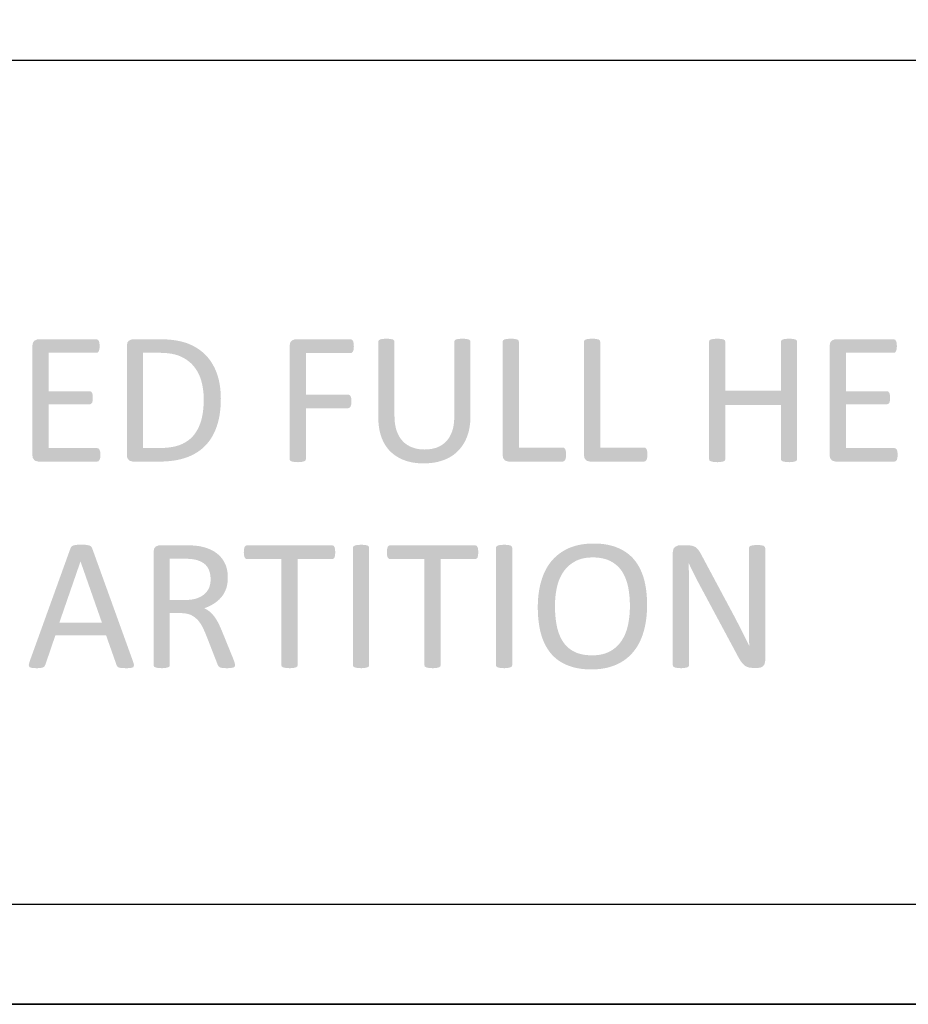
# Model space of a CAD drawing. Header units: millimetres. Extents: x 502444 to 745500, y -417645 to -375189.
# Tile 157 of 208: x 734573 to 735935, y -414165 to -412657. Entities that reach past the tile are written whole.
import ezdxf

# ---------------------------------------------------------------- set-up
doc = ezdxf.new("R2010")
doc.units = ezdxf.units.MM
doc.layers.add('PDF2_Geometry', color=7, linetype='Continuous')
doc.layers.add('PDF2_Solid Fills', color=7, linetype='Continuous')

msp = doc.modelspace()

# ---------------------------------------------------------------- hatches: boundary and pattern name
at = {"layer": 'PDF2_Solid Fills', "lineweight": 25, "transparency": 33554559}
for points in [[(734690.35653, -413146.2727), (734601.43255, -413146.2727), (734599.62547, -413146.43819), (734595.20425, -413148.44476), (734593.05051, -413151.2799), (734592.16335, -413156.40926), (734592.16335, -413323.51934), (734592.78937, -413327.92873), (734595.20425, -413331.33894), (734596.88485, -413332.46858), (734601.43255, -413333.65601), (734691.37016, -413333.65601), (734693.54301, -413333.07674), (734695.13534, -413331.19426), (734696.14988, -413327.86356), (734696.43923, -413323.37432), (734696.14988, -413318.45106), (734695.13534, -413315.26526), (734693.54301, -413313.52734), (734691.37016, -413312.94819), (734617.07379, -413312.94819), (734617.07379, -413245.90159), (734679.92903, -413245.90159), (734682.10097, -413245.32244), (734683.69421, -413243.72954), (734684.56317, -413240.6883), (734684.85252, -413236.19917), (734684.56317, -413231.42047), (734683.69421, -413228.23467), (734682.10097, -413226.35208), (734679.92903, -413225.77293), (734617.07379, -413225.77293), (734617.07379, -413166.98041), (734690.35653, -413166.98041), (734692.52847, -413166.40091), (734693.97703, -413164.51843), (734694.99067, -413161.33263), (734695.28093, -413156.84351), (734694.99067, -413151.92013), (734693.97703, -413148.73433), (734692.52847, -413146.85186)], [(734788.69438, -413146.2727), (734746.2601, -413146.2727), (734744.49489, -413146.43069), (734740.03272, -413148.44476), (734737.89445, -413151.24294), (734736.99091, -413156.40926), (734736.99091, -413323.51934), (734737.60419, -413327.88926), (734740.03272, -413331.33894), (734741.6751, -413332.44731), (734746.2601, -413333.65601), (734785.94283, -413333.65601), (734788.54242, -413333.63849), (734794.04643, -413333.47892), (734799.36391, -413333.15351), (734804.49576, -413332.66273), (734809.442, -413332.00567), (734814.20171, -413331.18277), (734818.77488, -413330.19393), (734823.16244, -413329.03938), (734827.36437, -413327.71888), (734827.49358, -413327.67453), (734832.32608, -413325.85472), (734836.94202, -413323.78878), (734841.34049, -413321.47626), (734845.52241, -413318.91761), (734849.48686, -413316.11204), (734853.23385, -413313.06079), (734761.90135, -413312.80363), (734761.90135, -413166.98041), (734787.24672, -413166.98041), (734851.54962, -413164.69848), (734847.66433, -413161.79919), (734843.54974, -413159.12964), (734839.20495, -413156.68996), (734834.62995, -413154.47981), (734829.82566, -413152.49929), (734828.11868, -413151.8892), (734823.93404, -413150.57291), (734819.53647, -413149.432), (734814.9269, -413148.46671), (734810.10532, -413147.67669), (734805.07082, -413147.06239), (734799.82432, -413146.62381), (734794.3658, -413146.36028)], [(735080.08832, -413146.2727), (734995.79939, -413146.2727), (734993.86038, -413146.4639), (734989.57109, -413148.44476), (734987.36731, -413151.39876), (734986.5302, -413156.40926), (734986.5302, -413329.89094), (734987.10981, -413331.77342), (734989.13707, -413333.22176), (734993.04693, -413334.09048), (734994.04509, -413334.24335), (734998.98496, -413334.52474), (735000.53179, -413334.50495), (735005.06766, -413334.09048), (735008.83376, -413333.22176), (735010.86102, -413331.77342), (735011.44063, -413329.89094), (735011.44063, -413251.8386), (735076.32314, -413251.8386), (735078.3504, -413251.11443), (735079.94364, -413249.23195), (735080.95728, -413246.04615), (735081.24754, -413241.41247), (735080.95728, -413236.34419), (735079.94364, -413233.30295), (735078.3504, -413231.56537), (735076.32314, -413231.13089), (735011.44063, -413231.13089), (735011.44063, -413167.41466), (735080.08832, -413167.41466), (735082.11649, -413166.83551), (735083.70974, -413164.95303), (735084.72337, -413161.76723), (735085.01272, -413156.98841), (735084.72337, -413152.06481), (735083.70974, -413148.73433), (735082.11649, -413146.85186)], [(735134.97826, -413145.40352), (735133.4478, -413145.4166), (735128.89556, -413145.69309), (735125.13038, -413146.56228), (735123.1022, -413148.01017), (735122.5235, -413150.03766), (735122.5235, -413266.31972), (735122.54989, -413268.85073), (735122.7801, -413273.9802), (735123.24414, -413278.9162), (735123.94386, -413283.65907), (735124.87651, -413288.20939), (735126.04483, -413292.56578), (735127.44699, -413296.7295), (735128.38237, -413299.10105), (735130.45058, -413303.59279), (735132.79541, -413307.78824), (735135.41866, -413311.6874), (735138.31852, -413315.28983), (735193.19936, -413315.12024), (735192.90455, -413315.1199), (735187.83912, -413314.89436), (735183.03756, -413314.26459), (735178.50078, -413313.22958), (735174.22696, -413311.78988), (735171.09507, -413310.46904), (735166.93044, -413308.16244), (735163.14615, -413305.36869), (735159.74402, -413302.08747), (735157.03524, -413298.89564), (735154.47295, -413295.03378), (735152.28645, -413290.73994), (735150.47483, -413286.01379), (735149.48486, -413282.62337), (735148.524, -413278.21773), (735147.83793, -413273.52513), (735147.42575, -413268.54511), (735147.28926, -413263.27859), (735147.28926, -413150.03766), (735146.70965, -413148.01017), (735144.82706, -413146.56228), (735140.9163, -413145.69309), (735139.93087, -413145.59255)], [(735251.42047, -413145.40352), (735250.07381, -413145.41432), (735245.48243, -413145.69309), (735241.57258, -413146.56228), (735239.5444, -413148.01017), (735238.9657, -413150.03766), (735238.9657, -413264.58191), (735238.90383, -413268.09596), (735238.57899, -413273.15981), (735237.97391, -413277.93077), (735237.08857, -413282.40829), (735235.9239, -413286.59294), (735234.41528, -413290.54204), (735232.27973, -413294.9007), (735229.78932, -413298.84605), (735226.94496, -413302.37704), (735224.75119, -413304.5458), (735221.07245, -413307.48706), (735217.02428, -413309.94983), (735212.6067, -413311.93444), (735212.04074, -413312.14133), (735207.7369, -413313.44466), (735203.1619, -413314.3756), (735198.31575, -413314.93428), (735193.19936, -413315.12024), (735138.31852, -413315.28983), (735141.4959, -413318.59608), (735142.90899, -413319.91839), (735146.50583, -413322.91152), (735150.35018, -413325.60791), (735154.44111, -413328.00812), (735158.77952, -413330.11125), (735163.36453, -413331.91843), (735163.40002, -413331.93072), (735167.71933, -413333.29853), (735172.19242, -413334.41771), (735176.81655, -413335.28803), (735181.59445, -413335.91006), (735186.52431, -413336.28313), (735191.60612, -413336.40755), (735193.90636, -413336.38526), (735199.00455, -413336.16825), (735203.92804, -413335.72149), (735208.67683, -413335.04384), (735213.25091, -413334.13598), (735217.6503, -413332.99735), (735221.87589, -413331.62885), (735224.7985, -413330.50672), (735229.24429, -413328.48855), (735233.4344, -413326.18706), (735237.36882, -413323.60214), (735241.04665, -413320.73424), (735244.4688, -413317.58233), (735246.62709, -413315.30359), (735249.58428, -413311.73279), (735252.28033, -413307.90186), (735254.71614, -413303.81082), (735256.89172, -413299.45921), (735258.80707, -413294.84702), (735259.50769, -413292.85729), (735260.79793, -413288.56902), (735261.85433, -413284.10151), (735262.67506, -413279.45429), (735263.26195, -413274.62794), (735263.61408, -413269.62221), (735263.73055, -413264.43724), (735263.73055, -413150.03766), (735263.15185, -413148.01017), (735261.12368, -413146.56228), (735257.3585, -413145.69309), (735256.37216, -413145.59255)], [(735325.57216, -413145.40352), (735324.271, -413145.41432), (735319.63504, -413145.69309), (735315.72427, -413146.56228), (735313.69701, -413148.01017), (735313.1174, -413150.03766), (735313.1174, -413323.51934), (735313.78709, -413328.05475), (735316.15921, -413331.33894), (735317.96264, -413332.53523), (735322.38659, -413333.65601), (735405.22787, -413333.65601), (735407.54539, -413332.93184), (735409.13863, -413330.90469), (735410.00759, -413327.57387), (735410.29694, -413322.79517), (735410.00759, -413317.87191), (735409.13863, -413314.54109), (735407.54539, -413312.65861), (735405.22787, -413312.07946), (735338.02783, -413312.07946), (735338.02783, -413150.03766), (735337.44822, -413148.01017), (735335.42096, -413146.56228), (735331.65578, -413145.69309), (735330.56025, -413145.58357)], [(735450.26992, -413145.40352), (735448.96876, -413145.41432), (735444.33189, -413145.69309), (735440.42112, -413146.56228), (735438.39386, -413148.01017), (735437.81425, -413150.03766), (735437.81425, -413323.51934), (735438.48394, -413328.05475), (735440.85606, -413331.33894), (735442.65949, -413332.53523), (735447.08344, -413333.65601), (735529.92562, -413333.65601), (735532.24315, -413332.93184), (735533.83639, -413330.90469), (735534.70535, -413327.57387), (735534.9947, -413322.79517), (735534.70535, -413317.87191), (735533.83639, -413314.54109), (735532.24315, -413312.65861), (735529.92562, -413312.07946), (735462.72468, -413312.07946), (735462.72468, -413150.03766), (735462.14598, -413148.01017), (735460.11781, -413146.56228), (735456.35263, -413145.69309), (735455.25801, -413145.58357)], [(735642.02213, -413145.40352), (735640.96027, -413145.41068), (735636.08501, -413145.69309), (735632.17424, -413146.56228), (735630.14697, -413148.01017), (735629.56736, -413150.03766), (735629.56736, -413329.89094), (735630.14697, -413331.91843), (735632.17424, -413333.22176), (735636.08501, -413334.09048), (735636.89209, -413334.21719), (735642.02213, -413334.52474), (735643.27961, -413334.51098), (735648.10574, -413334.09048), (735651.87092, -413333.22176), (735653.89819, -413331.91843), (735654.4778, -413329.89094), (735654.4778, -413246.77032), (735739.78128, -413246.77032), (735654.4778, -413225.04887), (735654.4778, -413150.03766), (735653.89819, -413148.01017), (735651.87092, -413146.56228), (735648.10574, -413145.69309), (735647.20039, -413145.6004)], [(735752.23695, -413145.40352), (735750.95307, -413145.41284), (735746.15424, -413145.69309), (735742.38815, -413146.56228), (735740.36088, -413148.01017), (735739.78128, -413150.03766), (735739.78128, -413225.04887), (735654.4778, -413225.04887), (735739.78128, -413246.77032), (735739.78128, -413329.89094), (735740.36088, -413331.91843), (735742.38815, -413333.22176), (735746.15424, -413334.09048), (735747.02957, -413334.23209), (735752.23695, -413334.52474), (735753.31518, -413334.51393), (735758.17498, -413334.09048), (735761.94016, -413333.22176), (735763.96743, -413331.91843), (735764.54703, -413329.89094), (735764.54703, -413150.03766), (735763.96743, -413148.01017), (735761.94016, -413146.56228), (735758.17498, -413145.69309), (735757.37972, -413145.60961)], [(735912.56199, -413146.2727), (735823.63709, -413146.2727), (735821.83002, -413146.43819), (735817.40971, -413148.44476), (735815.25506, -413151.2799), (735814.3679, -413156.40926), (735814.3679, -413323.51934), (735814.99392, -413327.92873), (735817.40971, -413331.33894), (735819.0903, -413332.46858), (735823.63709, -413333.65601), (735913.57562, -413333.65601), (735915.74756, -413333.07674), (735917.3408, -413331.19426), (735918.35443, -413327.86356), (735918.64469, -413323.37432), (735918.35443, -413318.45106), (735917.3408, -413315.26526), (735915.74756, -413313.52734), (735913.57562, -413312.94819), (735839.27834, -413312.94819), (735839.27834, -413245.90159), (735902.13358, -413245.90159), (735904.30643, -413245.32244), (735905.89967, -413243.72954), (735906.76863, -413240.6883), (735907.05798, -413236.19917), (735906.76863, -413231.42047), (735905.89967, -413228.23467), (735904.30643, -413226.35208), (735902.13358, -413225.77293), (735839.27834, -413225.77293), (735839.27834, -413166.98041), (735912.56199, -413166.98041), (735914.73393, -413166.40091), (735916.18249, -413164.51843), (735917.19613, -413161.33263), (735917.48548, -413156.84351), (735917.19613, -413151.92013), (735916.18249, -413148.73433), (735914.73393, -413146.85186)], [(734851.54962, -413164.69848), (734787.24672, -413166.98041), (734790.3777, -413167.01623), (734795.9727, -413167.27601), (734801.23558, -413167.78658), (734806.16635, -413168.54806), (734810.76409, -413169.56067), (734815.03063, -413170.82407), (734818.96414, -413172.33838), (734819.71299, -413172.67003), (734824.27889, -413174.95537), (734828.52905, -413177.55644), (734832.46347, -413180.47314), (734836.08216, -413183.70558), (734839.38511, -413187.25363), (734839.92014, -413187.90592), (734842.78633, -413191.77449), (734845.33952, -413195.90249), (734847.57879, -413200.29016), (734849.50415, -413204.93738), (734851.11559, -413209.84392), (734852.05916, -413213.41996), (734853.07552, -413218.13827), (734853.86532, -413222.97816), (734854.42946, -413227.93941), (734854.76886, -413233.02224), (734854.88168, -413238.22666), (734854.83619, -413242.22012), (734854.61781, -413247.63575), (734854.21927, -413252.82027), (734853.64148, -413257.77311), (734852.88262, -413262.49471), (734851.94451, -413266.98463), (734850.82624, -413271.24309), (734850.20751, -413273.21804), (734848.40044, -413278.14574), (734846.31312, -413282.74337), (734843.94555, -413287.01116), (734841.29773, -413290.94945), (734838.37057, -413294.55744), (734838.16857, -413294.78299), (734834.72914, -413298.23527), (734830.97305, -413301.3145), (734826.90032, -413304.02101), (734822.51095, -413306.35412), (734817.80493, -413308.31451), (734817.02878, -413308.591), (734812.84959, -413309.87829), (734808.37559, -413310.93116), (734803.6077, -413311.7503), (734798.54499, -413312.33548), (734793.18748, -413312.68659), (734787.53607, -413312.80363), (734761.90135, -413312.80363), (734853.23385, -413313.06079), (734856.76427, -413309.76239), (734857.31658, -413309.20371), (734860.48305, -413305.72492), (734863.43023, -413301.99795), (734866.15812, -413298.02281), (734868.6649, -413293.79983), (734870.9524, -413289.32857), (734873.0197, -413284.60947), (734874.86772, -413279.64219), (734875.79673, -413276.79396), (734877.03875, -413272.42563), (734878.11517, -413267.89215), (734879.02598, -413263.19283), (734879.77119, -413258.32769), (734880.34989, -413253.2974), (734880.76389, -413248.10163), (734881.0123, -413242.74002), (734881.0951, -413237.21292), (734881.0396, -413233.09799), (734880.79665, -413227.83329), (734880.36172, -413222.71281), (734879.73388, -413217.73654), (734878.91406, -413212.90416), (734877.90225, -413208.21634), (734876.69845, -413203.67239), (734875.30265, -413199.27278), (734873.82224, -413195.36656), (734871.77496, -413190.7074), (734869.49656, -413186.26081), (734866.98613, -413182.02657), (734864.24459, -413178.00514), (734861.27194, -413174.19663), (734858.06725, -413170.60046), (734855.20561, -413167.82718)], [(734666.74907, -413461.03992), (734664.3078, -413461.05299), (734659.65274, -413461.18493), (734655.01859, -413462.05366), (734652.26705, -413463.64656), (734650.67381, -413466.25321), (734587.81766, -413640.31438), (734586.65935, -413645.38278), (734587.67298, -413648.42356), (734591.43907, -413649.72688), (734592.96225, -413649.92968), (734598.24606, -413650.16102), (734600.20053, -413650.14282), (734604.90747, -413649.8719), (734608.81823, -413648.85815), (734610.8455, -413647.26525), (734612.00472, -413645.09308), (734627.35661, -413600.05729), (734705.27349, -413600.05729), (734633.58399, -413580.2182), (734665.88012, -413486.81601), (734666.0257, -413486.81601), (734683.83889, -413466.39822), (734682.24564, -413463.64656), (734679.34942, -413462.05366), (734674.42502, -413461.18493), (734672.10022, -413461.10099)], [(735108.4755, -413645.52734), (735107.89589, -413647.55483), (735105.86862, -413648.85815), (735102.10344, -413649.72688), (735097.25547, -413650.14806), (735096.02073, -413650.16102), (735090.8725, -413649.85131), (735090.0827, -413649.72688), (735086.17194, -413648.85815), (735084.14467, -413647.55483), (735083.56506, -413645.52734), (735083.56506, -413465.67406), (735084.28935, -413463.64656), (735086.46129, -413462.19868), (735090.37205, -413461.32983), (735096.02073, -413461.03992), (735101.21538, -413461.23816), (735102.10344, -413461.32983), (735105.86862, -413462.19868), (735107.89589, -413463.64656), (735108.4755, -413465.67406)], [(735327.74501, -413645.52734), (735327.1654, -413647.55483), (735325.13814, -413648.85815), (735321.37296, -413649.72688), (735316.52499, -413650.14806), (735315.28934, -413650.16102), (735310.14201, -413649.85131), (735309.35222, -413649.72688), (735305.44145, -413648.85815), (735303.41419, -413647.55483), (735302.83458, -413645.52734), (735302.83458, -413465.67406), (735303.55886, -413463.64656), (735305.7308, -413462.19868), (735309.64157, -413461.32983), (735315.28934, -413461.03992), (735320.48489, -413461.23816), (735321.37296, -413461.32983), (735325.13814, -413462.19868), (735327.1654, -413463.64656), (735327.74501, -413465.67406)], [(735452.73212, -413459.15744), (735448.33728, -413459.2308), (735443.07895, -413459.52345), (735437.99714, -413460.03925), (735433.09094, -413460.77786), (735428.35944, -413461.73952), (735423.80446, -413462.92467), (735419.42509, -413464.33274), (735415.22134, -413465.96363), (735411.41066, -413467.72759), (735407.00491, -413470.08606), (735402.82936, -413472.68634), (735398.88401, -413475.52922), (735395.16888, -413478.61482), (735451.28355, -413480.44441), (735455.14973, -413480.52937), (735460.41717, -413480.94633), (735465.37341, -413481.71111), (735470.01665, -413482.82369), (735474.34779, -413484.28386), (735478.36684, -413486.09218), (735482.18297, -413488.26321), (735486.19474, -413491.08221), (735489.83981, -413494.26653), (735493.12093, -413497.81652), (735496.03535, -413501.73172), (735496.58402, -413502.60079), (735498.8879, -413506.66693), (735500.92699, -413510.98794), (735502.69948, -413515.56396), (735504.20719, -413520.39487), (735505.44921, -413525.48032), (735505.49289, -413525.6987), (735506.31999, -413530.31305), (735506.99696, -413535.04591), (735507.5238, -413539.89809), (735507.90049, -413544.86866), (735508.12615, -413549.95787), (735508.20076, -413555.16627), (735508.13616, -413559.67223), (735507.90504, -413564.7189), (735507.50651, -413569.6731), (735506.94054, -413574.53539), (735506.20625, -413579.30545), (735505.30454, -413583.98315), (735504.99062, -413585.39987), (735503.67399, -413590.37386), (735502.07711, -413595.10855), (735500.19998, -413599.60404), (735498.04078, -413603.85989), (735495.60132, -413607.87677), (735495.50669, -413608.02031), (735492.61957, -413611.97873), (735489.38941, -413615.59457), (735485.81713, -413618.86761), (735481.90091, -413621.79773), (735477.64255, -413624.38504), (735474.51158, -413625.92869), (735470.26779, -413627.56265), (735465.72281, -413628.83356), (735460.87394, -413629.74107), (735455.72297, -413630.28554), (735450.26992, -413630.46706), (735506.55838, -413632.40277), (735510.02876, -413629.03033), (735513.26984, -413625.39878), (735513.69385, -413624.88287), (735516.52183, -413621.17683), (735519.146, -413617.25458), (735521.56543, -413613.1169), (735523.78104, -413608.76347), (735525.79193, -413604.1945), (735527.599, -413599.40989), (735529.20134, -413594.40974), (735529.71544, -413592.60335), (735530.851, -413588.15074), (735531.8346, -413583.57062), (735532.66716, -413578.86426), (735533.34868, -413574.03074), (735533.87825, -413569.07017), (735534.25677, -413563.98313), (735534.48424, -413558.76915), (735534.55976, -413553.42847), (735534.5543, -413551.89471), (735534.44239, -413546.519), (735534.1867, -413541.29081), (735533.78726, -413536.21059), (735533.24404, -413531.27789), (735532.55706, -413526.49327), (735531.72723, -413521.85697), (735530.75364, -413517.36773), (735529.63536, -413513.02658), (735528.34694, -413508.90267), (735526.57263, -413504.0745), (735524.57994, -413499.48323), (735522.36887, -413495.12866), (735519.94034, -413491.01067), (735517.29343, -413487.12981), (735514.42905, -413483.48553), (735512.92225, -413481.8054), (735509.50738, -413478.39337), (735505.84957, -413475.25079), (735501.94972, -413472.3788), (735497.80693, -413469.77738), (735493.4221, -413467.44587), (735488.79434, -413465.38448), (735486.75979, -413464.59502), (735482.47141, -413463.15271), (735477.99196, -413461.93173), (735473.32233, -413460.933), (735468.46071, -413460.15629), (735463.40893, -413459.60136), (735458.16606, -413459.26844)], [(735703.42971, -413461.47451), (735701.92473, -413461.48645), (735697.20233, -413461.76408), (735693.29156, -413462.63281), (735691.2643, -413464.22606), (735690.68469, -413466.10853), (735690.68469, -413567.76457), (735690.68833, -413571.43967), (735690.70471, -413576.34326), (735690.73291, -413581.32327), (735690.77477, -413586.38007), (735690.82936, -413591.51351), (735690.83755, -413595.59159), (735690.87031, -413600.67772), (735690.92763, -413605.67605), (735691.01043, -413610.58555), (735691.11871, -413615.40713), (735690.97404, -413615.40713), (735673.30553, -413631.04656), (735673.74319, -413631.89186), (735676.33733, -413636.53567), (735678.80862, -413640.31438), (735680.66028, -413642.68479), (735684.02237, -413645.96193), (735685.23345, -413646.87649), (735689.67105, -413648.85815), (735691.35893, -413649.27364), (735696.47804, -413649.72688), (735704.73269, -413649.72688), (735708.49878, -413649.14773), (735712.11929, -413647.26525), (735714.58149, -413643.93444), (735715.59512, -413639.01106), (735715.59512, -413466.10853), (735715.01551, -413464.22606), (735712.98825, -413462.63281), (735709.22307, -413461.76408), (735708.51243, -413461.68845)], [(734683.83889, -413466.39822), (734666.0257, -413486.81601), (734698.75676, -413580.2182), (734633.58399, -413580.2182), (734705.27349, -413600.05729), (734721.34967, -413645.67235), (734722.65356, -413647.84441), (734724.68083, -413649.14773), (734728.73627, -413649.8719), (734730.45781, -413650.01873), (734735.83261, -413650.16102), (734738.46496, -413650.13315), (734743.07362, -413649.8719), (734746.83971, -413648.56812), (734747.99802, -413645.52734), (734746.69504, -413640.45906)], [(734827.07412, -413461.9091), (734787.24672, -413461.9091), (734785.4815, -413462.06708), (734781.01934, -413464.08115), (734778.88106, -413466.87934), (734777.97753, -413472.04566), (734777.97753, -413645.52734), (734778.55714, -413647.55483), (734780.5844, -413648.85815), (734784.49517, -413649.72688), (734785.29043, -413649.85768), (734790.4332, -413650.16102), (734791.72435, -413650.14658), (734796.51591, -413649.72688), (734800.28109, -413648.85815), (734802.30835, -413647.55483), (734802.88797, -413645.52734), (734802.88797, -413565.73742), (734819.54375, -413565.73742), (734864.0062, -413563.42046), (734860.06995, -413560.6613), (734855.60597, -413558.35207), (734857.20194, -413557.7744), (734861.93071, -413555.83756), (734866.37104, -413553.66504), (734870.52293, -413551.2563), (734870.82683, -413551.06329), (734874.93869, -413548.13499), (734802.88797, -413545.60887), (734802.88797, -413482.47179), (734823.88854, -413482.47179), (734880.5164, -413479.28599), (734878.82762, -413477.53067), (734875.17982, -413474.33554), (734871.108, -413471.49334), (734866.61307, -413469.00442), (734866.34192, -413468.87475), (734862.04081, -413467.02845), (734857.44215, -413465.44521), (734852.54505, -413464.12506), (734847.35041, -413463.06741), (734844.12389, -413462.71186), (734838.95018, -413462.19868), (734837.36058, -413462.11326), (734832.62635, -413461.96006)], [(735051.55829, -413461.9091), (734921.21276, -413461.9091), (734919.18549, -413462.48825), (734917.59225, -413464.37073), (734916.72329, -413467.70155), (734916.28927, -413472.62481), (734916.72329, -413477.40351), (734917.59225, -413480.58931), (734919.18549, -413482.47179), (734921.21276, -413483.05106), (734973.93076, -413483.05106), (734973.93076, -413645.52734), (734974.50946, -413647.55483), (734976.53763, -413648.85815), (734980.44749, -413649.72688), (734981.18633, -413649.84426), (734986.38552, -413650.16102), (734987.55566, -413650.14919), (734992.46823, -413649.72688), (734996.23341, -413648.85815), (734998.26158, -413647.55483), (734998.84029, -413645.52734), (734998.84029, -413483.05106), (735051.55829, -413483.05106), (735053.73023, -413482.47179), (735055.32347, -413480.58931), (735056.19243, -413477.40351), (735056.48178, -413472.62481), (735056.19243, -413467.70155), (735055.32347, -413464.37073), (735053.73023, -413462.48825)], [(735270.8278, -413461.9091), (735140.48227, -413461.9091), (735138.455, -413462.48825), (735136.86176, -413464.37073), (735135.99281, -413467.70155), (735135.55878, -413472.62481), (735135.99281, -413477.40351), (735136.86176, -413480.58931), (735138.455, -413482.47179), (735140.48227, -413483.05106), (735193.20027, -413483.05106), (735193.20027, -413645.52734), (735193.77897, -413647.55483), (735195.80715, -413648.85815), (735199.717, -413649.72688), (735200.45585, -413649.84426), (735205.65504, -413650.16102), (735206.82517, -413650.14919), (735211.73774, -413649.72688), (735215.50293, -413648.85815), (735217.5311, -413647.55483), (735218.1098, -413645.52734), (735218.1098, -413483.05106), (735270.8278, -413483.05106), (735272.99974, -413482.47179), (735274.59298, -413480.58931), (735275.46194, -413477.40351), (735275.75129, -413472.62481), (735275.46194, -413467.70155), (735274.59298, -413464.37073), (735272.99974, -413462.48825)], [(735596.69072, -413461.9091), (735584.38063, -413461.9091), (735581.66002, -413462.22768), (735577.28429, -413464.37073), (735574.85485, -413467.49909), (735573.95314, -413472.62481), (735573.95314, -413645.52734), (735574.53275, -413647.40981), (735576.56001, -413648.85815), (735580.32519, -413649.72688), (735581.12136, -413649.85768), (735586.26323, -413650.16102), (735587.59987, -413650.14658), (735592.34593, -413649.72688), (735596.2567, -413648.85815), (735598.28396, -413647.40981), (735598.86357, -413645.52734), (735598.86357, -413532.43108), (735598.86266, -413530.82134), (735598.84992, -413525.85293), (735598.82172, -413520.86893), (735598.77804, -413515.86958), (735598.7189, -413510.85453), (735598.69979, -413509.49536), (735598.61972, -413504.44153), (735598.52418, -413499.43592), (735598.41226, -413494.47785), (735598.28396, -413489.56756), (735598.57422, -413489.56756), (735618.12532, -413477.11393), (735616.15174, -413473.50696), (735613.63586, -413469.58403), (735612.62131, -413468.30345), (735609.14639, -413464.94988), (735608.51128, -413464.53656), (735603.93264, -413462.63281), (735601.94632, -413462.24599)], [(734880.5164, -413479.28599), (734823.88854, -413482.47179), (734826.33254, -413482.48453), (734831.59361, -413482.6209), (734835.90928, -413482.90638), (734839.32779, -413483.34097), (734844.01925, -413484.35438), (734844.7581, -413484.5731), (734849.87084, -413486.49584), (734854.2038, -413488.91049), (734857.75698, -413491.81718), (734860.52946, -413495.2151), (734862.6559, -413499.19513), (734864.21002, -413503.67459), (734865.14267, -413508.57477), (734865.45385, -413513.89543), (734865.34103, -413516.94406), (734864.63494, -413521.87028), (734863.28191, -413526.49395), (734862.2519, -413528.75552), (734859.61136, -413532.875), (734856.18467, -413536.48595), (734853.3494, -413538.74422), (734849.13109, -413541.20994), (734844.30951, -413543.14679), (734842.22037, -413543.79088), (734837.64811, -413544.80088), (734832.64728, -413545.40687), (734827.2197, -413545.60887), (734802.88797, -413545.60887), (734874.93869, -413548.13499), (734878.6511, -413544.86866), (734881.96406, -413541.26476), (734882.15878, -413541.03331), (734885.01952, -413537.11924), (734887.4162, -413532.8038), (734889.35066, -413528.08697), (734889.93208, -413526.19505), (734890.97666, -413521.57069), (734891.60358, -413516.60194), (734891.81286, -413511.28912), (734891.72641, -413507.90656), (734891.25236, -413502.85727), (734890.36429, -413498.04718), (734889.06131, -413493.47753), (734888.40527, -413491.78147), (734886.26244, -413487.30872), (734883.63282, -413483.14375)], [(735395.16888, -413478.61482), (735391.68304, -413481.94257), (735388.42831, -413485.51303), (735388.02887, -413485.99198), (735385.15721, -413489.69802), (735382.49665, -413493.6147), (735380.04628, -413497.7419), (735377.80701, -413502.0801), (735375.77792, -413506.62848), (735373.95993, -413511.3875), (735372.35213, -413516.3574), (735372.0091, -413517.53811), (735370.8335, -413522.00745), (735369.81532, -413526.59575), (735368.95273, -413531.30211), (735368.24756, -413536.12745), (735367.69889, -413541.0713), (735367.30672, -413546.13366), (735367.07196, -413551.31454), (735366.99371, -413556.61427), (735367.00463, -413558.79042), (735367.12929, -413564.17284), (735367.39498, -413569.40365), (735367.79897, -413574.48239), (735368.3431, -413579.40906), (735369.02734, -413584.18367), (735369.85081, -413588.80621), (735370.81439, -413593.27679), (735371.9172, -413597.59554), (735373.23838, -413601.98298), (735374.97538, -413606.83845), (735376.9335, -413611.44791), (735379.11272, -413615.81147), (735381.51395, -413619.92901), (735384.1363, -413623.80065), (735386.97975, -413627.42616), (735388.46289, -413629.14429), (735391.80679, -413632.59067), (735395.41364, -413635.76043), (735399.28346, -413638.65335), (735403.41534, -413641.26967), (735407.81108, -413643.60949), (735412.46979, -413645.67235), (735414.88104, -413646.62047), (735419.14666, -413648.05948), (735423.61338, -413649.27671), (735428.28119, -413650.27282), (735433.15099, -413651.04772), (735438.22098, -413651.60117), (735443.49296, -413651.93329), (735448.96603, -413652.04395), (735453.40636, -413651.96718), (735458.6565, -413651.66714), (735463.73103, -413651.13973), (735468.63087, -413650.38463), (735473.35509, -413649.40261), (735477.90461, -413648.19358), (735482.27851, -413646.75684), (735486.47681, -413645.09308), (735490.3985, -413643.30342), (735494.78059, -413640.96667), (735498.9343, -413638.37117), (735502.86054, -413635.51635), (735506.55838, -413632.40277), (735450.26992, -413630.46706), (735445.88509, -413630.36311), (735440.60128, -413629.9292), (735435.64595, -413629.15771), (735431.01909, -413628.04899), (735426.72161, -413626.60293), (735422.75261, -413624.81952), (735419.10754, -413622.76678), (735415.11852, -413619.96336), (735411.49892, -413616.76414), (735408.25057, -413613.16979), (735405.37254, -413609.18009), (735404.77018, -413608.23527), (735402.48997, -413604.21395), (735400.48272, -413599.90817), (735398.74935, -413595.31873), (735397.28986, -413590.44461), (735396.10426, -413585.28647), (735395.93411, -413584.41399), (735395.14522, -413579.83103), (735394.5001, -413575.11193), (735393.99783, -413570.2568), (735393.63933, -413565.26598), (735393.42368, -413560.13924), (735393.3518, -413554.8767), (735393.41003, -413550.70251), (735393.63569, -413545.6778), (735394.03241, -413540.73031), (735394.60019, -413535.85948), (735395.33903, -413531.06588), (735396.24893, -413526.34905), (735396.52464, -413525.16686), (735397.88858, -413520.19583), (735399.52823, -413515.46774), (735401.44267, -413510.98351), (735403.63189, -413506.74256), (735406.09682, -413502.74535), (735408.99759, -413498.90442), (735412.27143, -413495.31986), (735415.87283, -413492.06206), (735419.80088, -413489.13115), (735424.05559, -413486.52643), (735427.05645, -413485.02475), (735431.27386, -413483.37601), (735435.80518, -413482.09349), (735440.65042, -413481.17745), (735445.80957, -413480.62775), (735451.28355, -413480.44441)], [(735618.12532, -413477.11393), (735598.57422, -413489.56756), (735600.42952, -413493.56067), (735602.56506, -413498.01328), (735604.79433, -413502.52288), (735607.11913, -413507.08957), (735609.22738, -413511.32643), (735611.5176, -413515.81965), (735613.80783, -413520.19958), (735616.09806, -413524.46657), (735673.30553, -413631.04656), (735690.97404, -413615.40713), (735690.86485, -413615.18239), (735688.66288, -413610.7201), (735686.43089, -413606.25737), (735684.16705, -413601.79509), (735684.02328, -413601.51893), (735681.75398, -413597.13524), (735679.48468, -413592.69014), (735677.21538, -413588.1827), (735676.7941, -413587.34081), (735674.57757, -413582.9478), (735672.30463, -413578.4978), (735669.97437, -413573.99161), (735669.23735, -413572.60401), (735666.92801, -413568.26991), (735664.56681, -413563.85722), (735662.15374, -413559.36582)], [(734864.0062, -413563.42046), (734819.54375, -413565.73742), (734819.59562, -413565.73742), (734824.99772, -413566.01437), (734829.8566, -413566.83465), (734834.17136, -413568.19916), (734836.83556, -413569.47155), (734841.0284, -413572.10083), (734844.74353, -413575.29448), (734846.99282, -413577.80388), (734849.93727, -413581.76117), (734852.56416, -413586.15532), (734852.6779, -413586.3837), (734854.74702, -413590.69324), (734856.7852, -413595.25095), (734858.79154, -413600.05729), (734876.02694, -413644.22401), (734877.47459, -413647.12023), (734879.64744, -413648.85815), (734883.5573, -413649.8719), (734884.44718, -413649.96721), (734889.64001, -413650.16102), (734891.9639, -413650.13793), (734896.59258, -413649.8719), (734900.64711, -413649.00271), (734902.5297, -413647.55483), (734902.96464, -413645.52734), (734902.38503, -413642.19686), (734901.79814, -413640.37478), (734899.77815, -413634.95619), (734882.9786, -413593.68557), (734881.31257, -413589.72465), (734879.24891, -413585.14976), (734877.18524, -413580.94237), (734876.3172, -413579.29169), (734873.76219, -413574.88491), (734871.10254, -413570.95037), (734870.84049, -413570.61155), (734867.52298, -413566.74855)]]:
    msp.add_hatch(color=256, dxfattribs=at).paths.add_polyline_path(points)

# ---------------------------------------------------------------- linework, layer by layer
at = {"layer": 'PDF2_Geometry', "lineweight": 25}
for points in [[(745499.91658, -414165.10251), (745499.91658, -394173.65826), (717301.69377, -394173.65826), (717301.69377, -414165.10251)], [(745499.91658, -414165.10251), (717301.69377, -414165.10251), (717301.69377, -394173.65826), (745499.91658, -394173.65826)], [(717454.49936, -394326.46386), (745347.11098, -394326.46386), (745347.11098, -414012.29691), (717454.49936, -414012.29691)]]:
    msp.add_lwpolyline(points, close=True, dxfattribs=at)
msp.add_lwpolyline([(737811.18625, -412719.0398), (732336.27357, -412719.0398)], dxfattribs=at)

doc.saveas('drawing.dxf')
